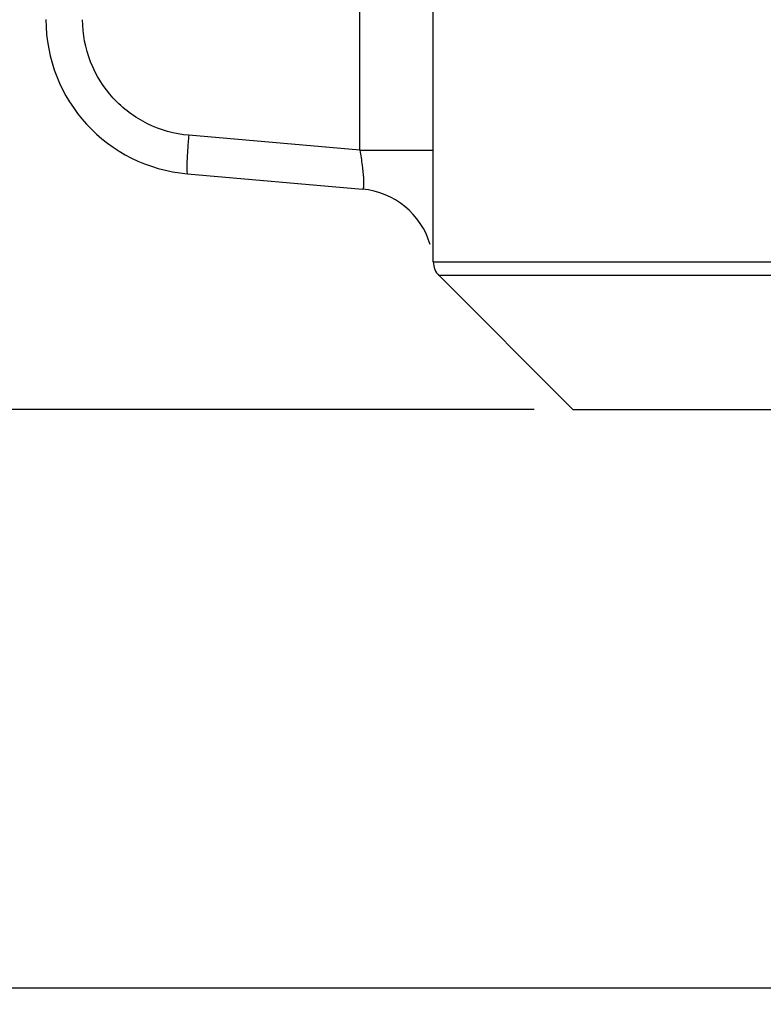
# Model space of a CAD drawing. Header units: millimetres. Extents: x 0 to 776, y 0 to 509.
# Tile 29 of 100: x 390 to 400, y 149 to 161. Entities that reach past the tile are written whole.
import ezdxf

# ---------------------------------------------------------------- set-up
doc = ezdxf.new("R2010")
doc.units = ezdxf.units.MM
doc.layers.add('DM', color=4, linetype='Continuous')
doc.layers.add('SLD-0', color=179, linetype='Continuous')
doc.styles.add('SLDTEXTSTYLE0', font='ROMANS', dxfattribs={"width": 0.84})
doc.styles.add('SLDTEXTSTYLE1', font='ROMANS', dxfattribs={"width": 0.97})
doc.dimstyles.new('SLDDIMSTYLE0', dxfattribs={"dimtxt": 3, "dimasz": 3.302, "dimexe": 0, "dimexo": 0.0625, "dimgap": 0.75, "dimtad": 1, "dimdec": 1, "dimrnd": 1e-09, "dimzin": 4, "dimdsep": 46, "dimtxsty": 'SLDTEXTSTYLE0', "dimblk1": 'NONE', "dimblk2": 'NONE', "dimsah": 1, "dimcen": 0.09, "dimadec": 0, "dimazin": 1, "dimtfac": 1, "dimtofl": 0, "dimtmove": 0, "dimatfit": 3, "dimldrblk": 'NONE', "dimfxl": 1, "dimfrac": 2, "dimtolj": 1, "dimtzin": 12, "dimarcsym": 0})
doc.dimstyles.new('SLDDIMSTYLE2', dxfattribs={"dimtxt": 3, "dimasz": 3.302, "dimexe": 0, "dimexo": 0.0625, "dimgap": 0.75, "dimtad": 1, "dimrnd": 1e-09, "dimzin": 4, "dimdsep": 46, "dimtxsty": 'SLDTEXTSTYLE0', "dimblk1": 'NONE', "dimblk2": 'NONE', "dimsah": 1, "dimcen": 0.09, "dimadec": 0, "dimazin": 1, "dimtfac": 1, "dimtofl": 0, "dimtmove": 0, "dimatfit": 3, "dimldrblk": 'NONE', "dimfxl": 1, "dimfrac": 2, "dimtolj": 1, "dimtzin": 12, "dimarcsym": 0})
doc.dimstyles.new('SLDDIMSTYLE3', dxfattribs={"dimtxt": 3, "dimasz": 3.302, "dimexe": 0, "dimexo": 0.0625, "dimgap": 0.75, "dimtad": 1, "dimrnd": 1e-09, "dimzin": 4, "dimdsep": 46, "dimtxsty": 'SLDTEXTSTYLE0', "dimblk1": 'NONE', "dimblk2": 'NONE', "dimsah": 1, "dimcen": 0, "dimadec": 0, "dimazin": 1, "dimtfac": 1, "dimtmove": 0, "dimatfit": 3, "dimldrblk": 'NONE', "dimfxl": 1, "dimfrac": 2, "dimtolj": 1, "dimtzin": 12, "dimarcsym": 0})

# ---------------------------------------------------------------- blocks, each defined once
blk = doc.blocks.new('_D')
at = {"layer": 'DM', "color": 7}
for p, q in [((402.322, 355.73), (369.705, 355.73)), ((370.205, 353.23), (370.205, 151.26)), ((402.322, 148.76), (369.705, 148.76))]:
    blk.add_line(p, q, dxfattribs=at)
for points in [[(370.622, 353.23), (369.788, 353.23), (370.205, 355.73)], [(369.788, 151.26), (370.622, 151.26), (370.205, 148.76)]]:
    blk.add_solid(points, dxfattribs=at)
at = {"layer": 'DM', "color": 7, "insert": (365.885, 246.692), "char_height": 3, "attachment_point": 1, "rotation": 90, "style": 'SLDTEXTSTYLE1'}
blk.add_mtext('207.0', dxfattribs=at)
blk = doc.blocks.new('_None')
blk = doc.blocks.new('_D_2')
at = {"layer": 'DM', "color": 7}
for p, q in [((396.922, 348.23), (381.14, 348.23)), ((381.64, 345.73), (381.64, 158.73)), ((396.922, 156.23), (381.14, 156.23))]:
    blk.add_line(p, q, dxfattribs=at)
for points in [[(382.056, 345.73), (381.223, 345.73), (381.64, 348.23)], [(381.223, 158.73), (382.056, 158.73), (381.64, 156.23)]]:
    blk.add_solid(points, dxfattribs=at)
at = {"layer": 'DM', "color": 7, "insert": (377.319, 245.443), "char_height": 3, "attachment_point": 1, "rotation": 90, "style": 'SLDTEXTSTYLE1'}
blk.add_mtext('192.00', dxfattribs=at)
blk = doc.blocks.new('_D_21')
at = {"layer": 'DM', "color": 7}
for p, q in [((594.08, 192.373), (610.623, 192.373)), ((610.623, 192.373), (618.441, 188.565)), ((623.836, 180.938), (623.836, 190.938)), ((618.836, 185.938), (628.836, 185.938))]:
    blk.add_line(p, q, dxfattribs=at)
blk.add_solid([(618.259, 188.191), (618.624, 188.94), (620.689, 187.471)], dxfattribs=at)
at = {"layer": 'DM', "color": 7, "char_height": 3, "attachment_point": 1, "style": 'SLDTEXTSTYLE1'}
for s, insert in [('%%c', (598.526, 196.693)), ('7.00', (602.643, 196.693)), ('4-', (592.843, 196.693))]:
    blk.add_mtext(s, dxfattribs=dict(at, insert=insert))

msp = doc.modelspace()

# ---------------------------------------------------------------- linework, layer by layer
at = {"layer": 'SLD-0', "color": 7, "linetype": 'Continuous'}
for p, q in [((395.622, 158.133), (395.622, 346.326)), ((394.675, 159.575), (394.675, 344.885)), ((394.675, 159.575), (392.466, 159.768)), ((394.675, 159.575), (395.622, 159.575)), ((392.448, 159.27), (394.71, 159.072)), ((395.622, 158.133), (425.656, 158.133)), ((425.402, 157.957), (395.696, 157.957)), ((397.422, 156.23), (395.696, 157.957)), ((397.422, 156.23), (425.656, 156.23))]:
    msp.add_line(p, q, dxfattribs=at)
for centre, radius, start, end in [((392.622, 161.263), 2, 180, 265.0003), ((394.622, 158.076), 1, 16.2742, 85.0001), ((395.872, 158.133), 0.25, 180, 225)]:
    msp.add_arc(centre, radius, start, end, dxfattribs=at)
for points, knots in [([(392.466, 159.768), (392.282, 159.784), (391.918, 159.886), (391.466, 160.225), (391.167, 160.704), (391.096, 161.076), (391.096, 161.26)], [0, 0, 0, 0, 0.249882, 0.499825, 0.749854, 1, 1, 1, 1]), ([(392.466, 159.768), (392.46, 159.705), (392.453, 159.613), (392.446, 159.496), (392.442, 159.421), (392.441, 159.361), (392.44, 159.313), (392.443, 159.289), (392.445, 159.27), (392.448, 159.27)], [0, 0, 0, 0, 0.381414, 0.553697, 0.704592, 0.828501, 0.920944, 0.978324, 1, 1, 1, 1]), ([(394.675, 159.575), (394.686, 159.511), (394.703, 159.391), (394.722, 159.238), (394.724, 159.134), (394.722, 159.088), (394.714, 159.072), (394.71, 159.072)], [0, 0, 0, 0, 0.38384, 0.706957, 0.919162, 0.975581, 1, 1, 1, 1])]:
    msp.add_open_spline(points, degree=3, knots=knots, dxfattribs=at)

# ---------------------------------------------------------------- dimensions: what is measured, and where the dimension line sits
at = {"layer": 'DM', "color": 7}
for base, p1, p2, dimstyle, picture, middle in [((367.705, 355.73), (402.822, 148.76), (402.822, 355.73), 'SLDDIMSTYLE0', '_D', (367.705, 252.245)), ((379.14, 348.23), (397.422, 156.23), (397.422, 348.23), 'SLDDIMSTYLE2', '_D_2', (379.14, 252.23))]:
    dim = msp.add_linear_dim(base=base, p1=p1, p2=p2, angle=90, dimstyle=dimstyle, dxfattribs=at)
    dim.commit()
    dim.dimension.update_dxf_attribs({"geometry": picture, "text_midpoint": middle, "dimtype": 160})
dim = msp.add_diameter_dim_2p(p1=(6.708, 1.999), p2=(0, 0), text='4-<>', dimstyle='SLDDIMSTYLE3', dxfattribs=at)
dim.commit()
dim.dimension.update_dxf_attribs({"geometry": '_D_21', "text_midpoint": (610.623, 192.373), "dimtype": 163})

doc.saveas('drawing.dxf')
